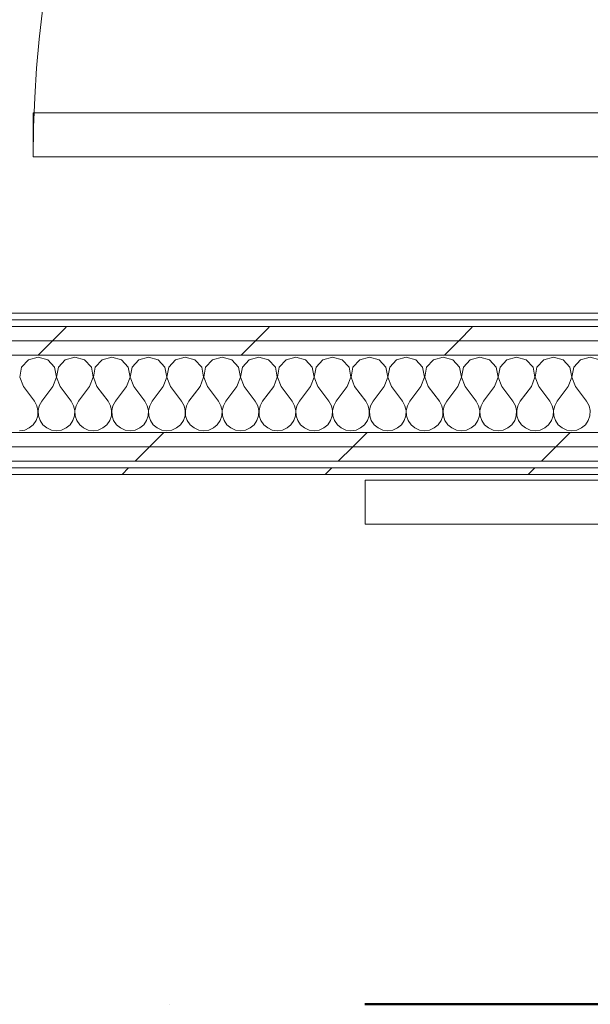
# Model space of a CAD drawing. Header units: millimetres. Extents: x -40968 to 11883, y -17757 to 4746.
# Tile 184 of 227: x 1567 to 2083, y -17757 to -16865. Entities that reach past the tile are written whole.
import ezdxf

# ---------------------------------------------------------------- set-up
doc = ezdxf.new("R2010")
doc.units = ezdxf.units.MM
doc.header["$MEASUREMENT"] = 0
doc.linetypes.add('Punto & Rayas', pattern=[670.277762, 317.5, -176.388889, 0, -176.388874])
doc.linetypes.add('Wipeout_Contour', pattern=[1000, 0, -1000])
for name, color, linetype, lineweight, true_color in [('01_2D_Ambit_Pluma_Nº__242', 7, 'Continuous', 50, 0xfb0013), ('Nuevo_12_FAÇ_Façana_Pluma_Nº__102', 7, 'Continuous', 5, 0xcccccc), ('Nuevo_12_FAÇ_Façana_Pluma_Nº__171', 171, 'Continuous', 13, 0xaaaaff), ('Nuevo_12_FAÇ_Façana_Pluma_Nº__177', 7, 'Continuous', 15, 0xf7e046), ('Nuevo_Puertas Archicad_Pluma_Nº__3', 7, 'Continuous', 5, 0xa4a4a4)]:
    doc.layers.add(name, color=color, linetype=linetype, lineweight=lineweight, true_color=true_color)
for name, color, linetype in [('Nuevo_08_E_Envans secs', 7, 'Continuous'), ('Nuevo_12_FAÇ_Façana', 7, 'Continuous'), ('Nuevo_Puertas Archicad', 7, 'Continuous')]:
    doc.layers.add(name, color=color, linetype=linetype)
doc.layers.add('Nuevo_12_FAÇ_Façana_Pluma_Nº__1', color=7, linetype='Continuous', lineweight=5)
doc.layers.add('Nuevo_Puertas Archicad_Pluma_Nº__1', color=7, linetype='Continuous', lineweight=5)
pattern_1 = [(45, (0, 0), (-183.8478, 183.8478), [195, -65]), (45, (7e-14, 183.85), (-183.8478, 183.8478), [195, -65])]

# ---------------------------------------------------------------- blocks, each defined once
blk = doc.blocks.new('Puerta 27_7')
at = {"layer": 'Nuevo_Puertas Archicad_Pluma_Nº__1', "color": 7, "linetype": 'Continuous', "lineweight": 5}
for p, q in [((482, 0), (482, 1044)), ((482, 1044), (522, 1044)), ((522, 1044), (522, 0))]:
    blk.add_line(p, q, dxfattribs=at)
at = {"layer": 'Nuevo_Puertas Archicad_Pluma_Nº__3', "color": 253, "linetype": 'Continuous', "lineweight": 5, "true_color": 0xa4a4a4}
blk.add_arc((522, 0), 1044, 90, 180, dxfattribs=at)
blk = doc.blocks.new('Muro_74_1', base_point=(2622.91, -17276.98))
at = {"layer": 'Nuevo_Puertas Archicad', "color": 253, "linetype": 'Continuous', "lineweight": 5, "true_color": 0xa4a4a6, "xscale": -1, "zscale": 1000, "rotation": 90}
blk.add_blockref('Puerta 27_7', (2622.91, -16467.48), dxfattribs=at)
blk = doc.blocks.new('*X135')
at = {"layer": 'Nuevo_12_FAÇ_Façana_Pluma_Nº__102', "color": 254, "linetype": 'Continuous', "lineweight": 5, "true_color": 0xcccccc}
for p, q in [((1574.57, -17173.13), (1568.43, -17179.86)), ((1583.33, -17170.64), (1574.57, -17173.13)), ((1592.1, -17173.13), (1583.33, -17170.64)), ((1598.24, -17179.86), (1592.1, -17173.13)), ((1607.9, -17173.13), (1601.76, -17179.86)), ((1616.67, -17170.64), (1607.9, -17173.13)), ((1625.43, -17173.13), (1616.67, -17170.64)), ((1631.57, -17179.86), (1625.43, -17173.13)), ((1641.24, -17173.13), (1635.09, -17179.86)), ((1650, -17170.64), (1641.24, -17173.13)), ((1658.76, -17173.13), (1650, -17170.64)), ((1664.91, -17179.86), (1658.76, -17173.13)), ((1674.57, -17173.13), (1668.43, -17179.86)), ((1683.33, -17170.64), (1674.57, -17173.13)), ((1692.1, -17173.13), (1683.33, -17170.64)), ((1698.24, -17179.86), (1692.1, -17173.13)), ((1707.9, -17173.13), (1701.76, -17179.86)), ((1716.67, -17170.64), (1707.9, -17173.13)), ((1725.43, -17173.13), (1716.67, -17170.64)), ((1731.57, -17179.86), (1725.43, -17173.13)), ((1741.24, -17173.13), (1735.09, -17179.86)), ((1750, -17170.64), (1741.24, -17173.13)), ((1758.76, -17173.13), (1750, -17170.64)), ((1764.91, -17179.86), (1758.76, -17173.13)), ((1774.57, -17173.13), (1768.43, -17179.86)), ((1783.33, -17170.64), (1774.57, -17173.13)), ((1792.1, -17173.13), (1783.33, -17170.64)), ((1798.24, -17179.86), (1792.1, -17173.13)), ((1807.9, -17173.13), (1801.76, -17179.86)), ((1816.67, -17170.64), (1807.9, -17173.13)), ((1825.43, -17173.13), (1816.67, -17170.64)), ((1831.57, -17179.86), (1825.43, -17173.13)), ((1841.24, -17173.13), (1835.09, -17179.86)), ((1850, -17170.64), (1841.24, -17173.13)), ((1858.76, -17173.13), (1850, -17170.64)), ((1864.91, -17179.86), (1858.76, -17173.13)), ((1874.57, -17173.13), (1868.43, -17179.86)), ((1883.33, -17170.64), (1874.57, -17173.13)), ((1892.1, -17173.13), (1883.33, -17170.64)), ((1898.24, -17179.86), (1892.1, -17173.13)), ((1907.9, -17173.13), (1901.76, -17179.86)), ((1916.67, -17170.64), (1907.9, -17173.13)), ((1925.43, -17173.13), (1916.67, -17170.64)), ((1931.57, -17179.86), (1925.43, -17173.13)), ((1941.24, -17173.13), (1935.09, -17179.86)), ((1950, -17170.64), (1941.24, -17173.13)), ((1958.76, -17173.13), (1950, -17170.64)), ((1964.91, -17179.86), (1958.76, -17173.13)), ((1974.57, -17173.13), (1968.43, -17179.86)), ((1983.33, -17170.64), (1974.57, -17173.13)), ((1992.1, -17173.13), (1983.33, -17170.64)), ((1998.24, -17179.86), (1992.1, -17173.13)), ((2007.9, -17173.13), (2001.76, -17179.86)), ((2016.67, -17170.64), (2007.9, -17173.13)), ((2025.43, -17173.13), (2016.67, -17170.64)), ((2031.57, -17179.86), (2025.43, -17173.13)), ((2041.24, -17173.13), (2035.09, -17179.86)), ((2050, -17170.64), (2041.24, -17173.13)), ((2058.76, -17173.13), (2050, -17170.64)), ((2064.91, -17179.86), (2058.76, -17173.13)), ((2074.57, -17173.13), (2068.43, -17179.86)), ((2083.33, -17170.64), (2074.57, -17173.13)), ((2092.1, -17173.13), (2083.33, -17170.64)), ((1568.43, -17179.86), (1566.73, -17188.81)), ((1599.93, -17188.81), (1598.24, -17179.86)), ((1601.76, -17179.86), (1600.07, -17188.81)), ((1633.27, -17188.81), (1631.57, -17179.86)), ((1635.09, -17179.86), (1633.4, -17188.81)), ((1666.6, -17188.81), (1664.91, -17179.86)), ((1668.43, -17179.86), (1666.73, -17188.81)), ((1699.93, -17188.81), (1698.24, -17179.86)), ((1701.76, -17179.86), (1700.07, -17188.81)), ((1733.27, -17188.81), (1731.57, -17179.86)), ((1735.09, -17179.86), (1733.4, -17188.81)), ((1766.6, -17188.81), (1764.91, -17179.86)), ((1768.43, -17179.86), (1766.73, -17188.81)), ((1799.93, -17188.81), (1798.24, -17179.86)), ((1801.76, -17179.86), (1800.07, -17188.81)), ((1833.27, -17188.81), (1831.57, -17179.86)), ((1835.09, -17179.86), (1833.4, -17188.81)), ((1866.6, -17188.81), (1864.91, -17179.86)), ((1868.43, -17179.86), (1866.73, -17188.81)), ((1899.93, -17188.81), (1898.24, -17179.86)), ((1901.76, -17179.86), (1900.07, -17188.81)), ((1933.27, -17188.81), (1931.57, -17179.86)), ((1935.09, -17179.86), (1933.4, -17188.81)), ((1966.6, -17188.81), (1964.91, -17179.86)), ((1968.43, -17179.86), (1966.73, -17188.81)), ((1999.93, -17188.81), (1998.24, -17179.86)), ((2001.76, -17179.86), (2000.07, -17188.81)), ((2033.27, -17188.81), (2031.57, -17179.86)), ((2035.09, -17179.86), (2033.4, -17188.81)), ((2066.6, -17188.81), (2064.91, -17179.86)), ((2068.43, -17179.86), (2066.73, -17188.81)), ((1566.73, -17188.81), (1570, -17197.31)), ((1596.67, -17197.31), (1599.93, -17188.81)), ((1600.07, -17188.81), (1603.33, -17197.31)), ((1630, -17197.31), (1633.27, -17188.81)), ((1633.4, -17188.81), (1636.67, -17197.31)), ((1663.33, -17197.31), (1666.6, -17188.81)), ((1666.73, -17188.81), (1670, -17197.31)), ((1696.67, -17197.31), (1699.93, -17188.81)), ((1700.07, -17188.81), (1703.33, -17197.31)), ((1730, -17197.31), (1733.27, -17188.81)), ((1733.4, -17188.81), (1736.67, -17197.31)), ((1763.33, -17197.31), (1766.6, -17188.81)), ((1766.73, -17188.81), (1770, -17197.31)), ((1796.67, -17197.31), (1799.93, -17188.81)), ((1800.07, -17188.81), (1803.33, -17197.31)), ((1830, -17197.31), (1833.27, -17188.81)), ((1833.4, -17188.81), (1836.67, -17197.31)), ((1863.33, -17197.31), (1866.6, -17188.81)), ((1866.73, -17188.81), (1870, -17197.31)), ((1896.67, -17197.31), (1899.93, -17188.81)), ((1900.07, -17188.81), (1903.33, -17197.31)), ((1930, -17197.31), (1933.27, -17188.81)), ((1933.4, -17188.81), (1936.67, -17197.31)), ((1963.33, -17197.31), (1966.6, -17188.81)), ((1966.73, -17188.81), (1970, -17197.31)), ((1996.67, -17197.31), (1999.93, -17188.81)), ((2000.07, -17188.81), (2003.33, -17197.31)), ((2030, -17197.31), (2033.27, -17188.81)), ((2033.4, -17188.81), (2036.67, -17197.31)), ((2063.33, -17197.31), (2066.6, -17188.81)), ((2066.73, -17188.81), (2070, -17197.31)), ((1570, -17197.31), (1580, -17210.64)), ((1596.67, -17197.31), (1586.67, -17210.64)), ((1603.33, -17197.31), (1613.33, -17210.64)), ((1630, -17197.31), (1620, -17210.64)), ((1636.67, -17197.31), (1646.67, -17210.64)), ((1663.33, -17197.31), (1653.33, -17210.64)), ((1670, -17197.31), (1680, -17210.64)), ((1696.67, -17197.31), (1686.67, -17210.64)), ((1703.33, -17197.31), (1713.33, -17210.64)), ((1730, -17197.31), (1720, -17210.64)), ((1736.67, -17197.31), (1746.67, -17210.64)), ((1763.33, -17197.31), (1753.33, -17210.64)), ((1770, -17197.31), (1780, -17210.64)), ((1796.67, -17197.31), (1786.67, -17210.64)), ((1803.33, -17197.31), (1813.33, -17210.64)), ((1830, -17197.31), (1820, -17210.64)), ((1836.67, -17197.31), (1846.67, -17210.64)), ((1863.33, -17197.31), (1853.33, -17210.64)), ((1870, -17197.31), (1880, -17210.64)), ((1896.67, -17197.31), (1886.67, -17210.64)), ((1903.33, -17197.31), (1913.33, -17210.64)), ((1930, -17197.31), (1920, -17210.64)), ((1936.67, -17197.31), (1946.67, -17210.64)), ((1963.33, -17197.31), (1953.33, -17210.64)), ((1970, -17197.31), (1980, -17210.64)), ((1996.67, -17197.31), (1986.67, -17210.64)), ((2003.33, -17197.31), (2013.33, -17210.64)), ((2030, -17197.31), (2020, -17210.64)), ((2036.67, -17197.31), (2046.67, -17210.64)), ((2063.33, -17197.31), (2053.33, -17210.64)), ((2070, -17197.31), (2080, -17210.64)), ((1582.23, -17214.67), (1580, -17210.64)), ((1586.67, -17210.64), (1584.44, -17214.67)), ((1615.56, -17214.67), (1613.33, -17210.64)), ((1620, -17210.64), (1617.77, -17214.67)), ((1648.89, -17214.67), (1646.67, -17210.64)), ((1653.33, -17210.64), (1651.11, -17214.67)), ((1682.23, -17214.67), (1680, -17210.64)), ((1686.67, -17210.64), (1684.44, -17214.67)), ((1715.56, -17214.67), (1713.33, -17210.64)), ((1720, -17210.64), (1717.77, -17214.67)), ((1748.89, -17214.67), (1746.67, -17210.64)), ((1753.33, -17210.64), (1751.11, -17214.67)), ((1782.23, -17214.67), (1780, -17210.64)), ((1786.67, -17210.64), (1784.44, -17214.67)), ((1815.56, -17214.67), (1813.33, -17210.64)), ((1820, -17210.64), (1817.77, -17214.67)), ((1848.89, -17214.67), (1846.67, -17210.64)), ((1853.33, -17210.64), (1851.11, -17214.67)), ((1882.23, -17214.67), (1880, -17210.64)), ((1886.67, -17210.64), (1884.44, -17214.67)), ((1915.56, -17214.67), (1913.33, -17210.64)), ((1920, -17210.64), (1917.77, -17214.67)), ((1948.89, -17214.67), (1946.67, -17210.64)), ((1953.33, -17210.64), (1951.11, -17214.67)), ((1982.23, -17214.67), (1980, -17210.64)), ((1986.67, -17210.64), (1984.44, -17214.67)), ((2015.56, -17214.67), (2013.33, -17210.64)), ((2020, -17210.64), (2017.77, -17214.67)), ((2048.89, -17214.67), (2046.67, -17210.64)), ((2053.33, -17210.64), (2051.11, -17214.67)), ((2082.23, -17214.67), (2080, -17210.64)), ((1583.27, -17219.15), (1582.23, -17214.67)), ((1583.04, -17223.74), (1583.27, -17219.15)), ((1584.44, -17214.67), (1583.4, -17219.15)), ((1583.4, -17219.15), (1583.62, -17223.74)), ((1616.6, -17219.15), (1615.56, -17214.67)), ((1616.38, -17223.74), (1616.6, -17219.15)), ((1617.77, -17214.67), (1616.73, -17219.15)), ((1616.73, -17219.15), (1616.96, -17223.74)), ((1649.93, -17219.15), (1648.89, -17214.67)), ((1649.71, -17223.74), (1649.93, -17219.15)), ((1651.11, -17214.67), (1650.07, -17219.15)), ((1650.07, -17219.15), (1650.29, -17223.74)), ((1683.27, -17219.15), (1682.23, -17214.67)), ((1683.04, -17223.74), (1683.27, -17219.15)), ((1684.44, -17214.67), (1683.4, -17219.15)), ((1683.4, -17219.15), (1683.62, -17223.74)), ((1716.6, -17219.15), (1715.56, -17214.67)), ((1716.38, -17223.74), (1716.6, -17219.15)), ((1717.77, -17214.67), (1716.73, -17219.15)), ((1716.73, -17219.15), (1716.96, -17223.74)), ((1749.93, -17219.15), (1748.89, -17214.67)), ((1749.71, -17223.74), (1749.93, -17219.15)), ((1751.11, -17214.67), (1750.07, -17219.15)), ((1750.07, -17219.15), (1750.29, -17223.74)), ((1783.27, -17219.15), (1782.23, -17214.67)), ((1783.04, -17223.74), (1783.27, -17219.15)), ((1784.44, -17214.67), (1783.4, -17219.15)), ((1783.4, -17219.15), (1783.62, -17223.74)), ((1816.6, -17219.15), (1815.56, -17214.67)), ((1816.38, -17223.74), (1816.6, -17219.15)), ((1817.77, -17214.67), (1816.73, -17219.15)), ((1816.73, -17219.15), (1816.96, -17223.74)), ((1849.93, -17219.15), (1848.89, -17214.67)), ((1849.71, -17223.74), (1849.93, -17219.15)), ((1851.11, -17214.67), (1850.07, -17219.15)), ((1850.07, -17219.15), (1850.29, -17223.74)), ((1883.27, -17219.15), (1882.23, -17214.67)), ((1883.04, -17223.74), (1883.27, -17219.15)), ((1884.44, -17214.67), (1883.4, -17219.15)), ((1883.4, -17219.15), (1883.62, -17223.74)), ((1916.6, -17219.15), (1915.56, -17214.67)), ((1916.38, -17223.74), (1916.6, -17219.15)), ((1917.77, -17214.67), (1916.73, -17219.15)), ((1916.73, -17219.15), (1916.96, -17223.74)), ((1949.93, -17219.15), (1948.89, -17214.67)), ((1949.71, -17223.74), (1949.93, -17219.15)), ((1951.11, -17214.67), (1950.07, -17219.15)), ((1950.07, -17219.15), (1950.29, -17223.74)), ((1983.27, -17219.15), (1982.23, -17214.67)), ((1983.04, -17223.74), (1983.27, -17219.15)), ((1984.44, -17214.67), (1983.4, -17219.15)), ((1983.4, -17219.15), (1983.62, -17223.74)), ((2016.6, -17219.15), (2015.56, -17214.67)), ((2016.38, -17223.74), (2016.6, -17219.15)), ((2017.77, -17214.67), (2016.73, -17219.15)), ((2016.73, -17219.15), (2016.96, -17223.74)), ((2049.93, -17219.15), (2048.89, -17214.67)), ((2049.71, -17223.74), (2049.93, -17219.15)), ((2051.11, -17214.67), (2050.07, -17219.15)), ((2050.07, -17219.15), (2050.29, -17223.74)), ((2083.27, -17219.15), (2082.23, -17214.67)), ((2083.04, -17223.74), (2083.27, -17219.15)), ((1578.97, -17231.89), (1581.57, -17228.1)), ((1581.57, -17228.1), (1583.04, -17223.74)), ((1583.62, -17223.74), (1585.09, -17228.1)), ((1585.09, -17228.1), (1587.7, -17231.89)), ((1612.3, -17231.89), (1614.91, -17228.1)), ((1614.91, -17228.1), (1616.38, -17223.74)), ((1616.96, -17223.74), (1618.43, -17228.1)), ((1618.43, -17228.1), (1621.03, -17231.89)), ((1645.64, -17231.89), (1648.24, -17228.1)), ((1648.24, -17228.1), (1649.71, -17223.74)), ((1650.29, -17223.74), (1651.76, -17228.1)), ((1651.76, -17228.1), (1654.36, -17231.89)), ((1678.97, -17231.89), (1681.57, -17228.1)), ((1681.57, -17228.1), (1683.04, -17223.74)), ((1683.62, -17223.74), (1685.09, -17228.1)), ((1685.09, -17228.1), (1687.7, -17231.89)), ((1712.3, -17231.89), (1714.91, -17228.1)), ((1714.91, -17228.1), (1716.38, -17223.74)), ((1716.96, -17223.74), (1718.43, -17228.1)), ((1718.43, -17228.1), (1721.03, -17231.89)), ((1745.64, -17231.89), (1748.24, -17228.1)), ((1748.24, -17228.1), (1749.71, -17223.74)), ((1750.29, -17223.74), (1751.76, -17228.1)), ((1751.76, -17228.1), (1754.36, -17231.89)), ((1778.97, -17231.89), (1781.57, -17228.1)), ((1781.57, -17228.1), (1783.04, -17223.74)), ((1783.62, -17223.74), (1785.09, -17228.1)), ((1785.09, -17228.1), (1787.7, -17231.89)), ((1812.3, -17231.89), (1814.91, -17228.1)), ((1814.91, -17228.1), (1816.38, -17223.74)), ((1816.96, -17223.74), (1818.43, -17228.1)), ((1818.43, -17228.1), (1821.03, -17231.89)), ((1845.64, -17231.89), (1848.24, -17228.1)), ((1848.24, -17228.1), (1849.71, -17223.74)), ((1850.29, -17223.74), (1851.76, -17228.1)), ((1851.76, -17228.1), (1854.36, -17231.89)), ((1878.97, -17231.89), (1881.57, -17228.1)), ((1881.57, -17228.1), (1883.04, -17223.74)), ((1883.62, -17223.74), (1885.09, -17228.1)), ((1885.09, -17228.1), (1887.7, -17231.89)), ((1912.3, -17231.89), (1914.91, -17228.1)), ((1914.91, -17228.1), (1916.38, -17223.74)), ((1916.96, -17223.74), (1918.43, -17228.1)), ((1918.43, -17228.1), (1921.03, -17231.89)), ((1945.64, -17231.89), (1948.24, -17228.1)), ((1948.24, -17228.1), (1949.71, -17223.74)), ((1950.29, -17223.74), (1951.76, -17228.1)), ((1951.76, -17228.1), (1954.36, -17231.89)), ((1978.97, -17231.89), (1981.57, -17228.1)), ((1981.57, -17228.1), (1983.04, -17223.74)), ((1983.62, -17223.74), (1985.09, -17228.1)), ((1985.09, -17228.1), (1987.7, -17231.89)), ((2012.3, -17231.89), (2014.91, -17228.1)), ((2014.91, -17228.1), (2016.38, -17223.74)), ((2016.96, -17223.74), (2018.43, -17228.1)), ((2018.43, -17228.1), (2021.03, -17231.89)), ((2045.64, -17231.89), (2048.24, -17228.1)), ((2048.24, -17228.1), (2049.71, -17223.74)), ((2050.29, -17223.74), (2051.76, -17228.1)), ((2051.76, -17228.1), (2054.36, -17231.89)), ((2078.97, -17231.89), (2081.57, -17228.1)), ((2081.57, -17228.1), (2083.04, -17223.74)), ((1566.67, -17237.31), (1571.22, -17236.67)), ((1571.22, -17236.67), (1575.43, -17234.82)), ((1575.43, -17234.82), (1578.97, -17231.89)), ((1587.7, -17231.89), (1591.24, -17234.82)), ((1591.24, -17234.82), (1595.45, -17236.67)), ((1595.45, -17236.67), (1600, -17237.31)), ((1600, -17237.31), (1604.55, -17236.67)), ((1604.55, -17236.67), (1608.76, -17234.82)), ((1608.76, -17234.82), (1612.3, -17231.89)), ((1621.03, -17231.89), (1624.57, -17234.82)), ((1624.57, -17234.82), (1628.78, -17236.67)), ((1628.78, -17236.67), (1633.33, -17237.31)), ((1633.33, -17237.31), (1637.89, -17236.67)), ((1637.89, -17236.67), (1642.1, -17234.82)), ((1642.1, -17234.82), (1645.64, -17231.89)), ((1654.36, -17231.89), (1657.9, -17234.82)), ((1657.9, -17234.82), (1662.11, -17236.67)), ((1662.11, -17236.67), (1666.67, -17237.31)), ((1666.67, -17237.31), (1671.22, -17236.67)), ((1671.22, -17236.67), (1675.43, -17234.82)), ((1675.43, -17234.82), (1678.97, -17231.89)), ((1687.7, -17231.89), (1691.24, -17234.82)), ((1691.24, -17234.82), (1695.45, -17236.67)), ((1695.45, -17236.67), (1700, -17237.31)), ((1700, -17237.31), (1704.55, -17236.67)), ((1704.55, -17236.67), (1708.76, -17234.82)), ((1708.76, -17234.82), (1712.3, -17231.89)), ((1721.03, -17231.89), (1724.57, -17234.82)), ((1724.57, -17234.82), (1728.78, -17236.67)), ((1728.78, -17236.67), (1733.33, -17237.31)), ((1733.33, -17237.31), (1737.89, -17236.67)), ((1737.89, -17236.67), (1742.1, -17234.82)), ((1742.1, -17234.82), (1745.64, -17231.89)), ((1754.36, -17231.89), (1757.9, -17234.82)), ((1757.9, -17234.82), (1762.11, -17236.67)), ((1762.11, -17236.67), (1766.67, -17237.31)), ((1766.67, -17237.31), (1771.22, -17236.67)), ((1771.22, -17236.67), (1775.43, -17234.82)), ((1775.43, -17234.82), (1778.97, -17231.89)), ((1787.7, -17231.89), (1791.24, -17234.82)), ((1791.24, -17234.82), (1795.45, -17236.67)), ((1795.45, -17236.67), (1800, -17237.31)), ((1800, -17237.31), (1804.55, -17236.67)), ((1804.55, -17236.67), (1808.76, -17234.82)), ((1808.76, -17234.82), (1812.3, -17231.89)), ((1821.03, -17231.89), (1824.57, -17234.82)), ((1824.57, -17234.82), (1828.78, -17236.67)), ((1828.78, -17236.67), (1833.33, -17237.31)), ((1833.33, -17237.31), (1837.89, -17236.67)), ((1837.89, -17236.67), (1842.1, -17234.82)), ((1842.1, -17234.82), (1845.64, -17231.89)), ((1854.36, -17231.89), (1857.9, -17234.82)), ((1857.9, -17234.82), (1862.11, -17236.67)), ((1862.11, -17236.67), (1866.67, -17237.31)), ((1866.67, -17237.31), (1871.22, -17236.67)), ((1871.22, -17236.67), (1875.43, -17234.82)), ((1875.43, -17234.82), (1878.97, -17231.89)), ((1887.7, -17231.89), (1891.24, -17234.82)), ((1891.24, -17234.82), (1895.45, -17236.67)), ((1895.45, -17236.67), (1900, -17237.31)), ((1900, -17237.31), (1904.55, -17236.67)), ((1904.55, -17236.67), (1908.76, -17234.82)), ((1908.76, -17234.82), (1912.3, -17231.89)), ((1921.03, -17231.89), (1924.57, -17234.82)), ((1924.57, -17234.82), (1928.78, -17236.67)), ((1928.78, -17236.67), (1933.33, -17237.31)), ((1933.33, -17237.31), (1937.89, -17236.67)), ((1937.89, -17236.67), (1942.1, -17234.82)), ((1942.1, -17234.82), (1945.64, -17231.89)), ((1954.36, -17231.89), (1957.9, -17234.82)), ((1957.9, -17234.82), (1962.11, -17236.67)), ((1962.11, -17236.67), (1966.67, -17237.31)), ((1966.67, -17237.31), (1971.22, -17236.67)), ((1971.22, -17236.67), (1975.43, -17234.82)), ((1975.43, -17234.82), (1978.97, -17231.89)), ((1987.7, -17231.89), (1991.24, -17234.82)), ((1991.24, -17234.82), (1995.45, -17236.67)), ((1995.45, -17236.67), (2000, -17237.31)), ((2000, -17237.31), (2004.55, -17236.67)), ((2004.55, -17236.67), (2008.76, -17234.82)), ((2008.76, -17234.82), (2012.3, -17231.89)), ((2021.03, -17231.89), (2024.57, -17234.82)), ((2024.57, -17234.82), (2028.78, -17236.67)), ((2028.78, -17236.67), (2033.33, -17237.31)), ((2033.33, -17237.31), (2037.89, -17236.67)), ((2037.89, -17236.67), (2042.1, -17234.82)), ((2042.1, -17234.82), (2045.64, -17231.89)), ((2054.36, -17231.89), (2057.9, -17234.82)), ((2057.9, -17234.82), (2062.11, -17236.67)), ((2062.11, -17236.67), (2066.67, -17237.31)), ((2066.67, -17237.31), (2071.22, -17236.67)), ((2071.22, -17236.67), (2075.43, -17234.82)), ((2075.43, -17234.82), (2078.97, -17231.89))]:
    blk.add_line(p, q, dxfattribs=at)
blk = doc.blocks.new('Puerta Corredera Exterior 27_4')
at = {"layer": 'Nuevo_Puertas Archicad', "linetype": 'Continuous', "lineweight": 0, "true_color": 0xffffff}
h = blk.add_hatch(dxfattribs=at)
h.set_pattern_fill('Hormigón_en_Masa_0001', style=0, pattern_type=2)
h.set_pattern_definition([(0, (0, 0), (0, 779.42), [48.75, -401.25]), (0, (225, 389.7), (0, 779.42), [48.75, -401.25]), (60, (0, 0), (-675, 389.7), [48.75, -401.25]), (60, (450, 0), (-675, 389.7), [48.75, -401.25]), (120, (48.75, 0), (675, 389.7), [48.75, -401.25]), (120, (498.75, 0), (675, 389.7), [48.75, -401.25]), (0, (0, 75), (0, 150), [0, -150, 0, -225]), (45, (75, 75), (-106.066, 106.066), [0, -112.5, 0, -187.5])])
h.paths.add_polyline_path([(460.2, 45), (460.2, 5), (2560.2, 5), (2560.2, 45)])
at = {"layer": 'Nuevo_Puertas Archicad_Pluma_Nº__1', "color": 7, "linetype": 'Continuous', "lineweight": 5}
for p, q in [((460.2, 45), (2560.2, 45)), ((2560.2, 45), (2560.2, 5)), ((2560.2, 5), (460.2, 5))]:
    blk.add_line(p, q, dxfattribs=at)
blk = doc.blocks.new('Muro_77_1', base_point=(5828.89, -17276.98))
at = {"color": 254, "linetype": 'Wipeout_Contour', "lineweight": 0, "ltscale": 68976.648651}
blk.add_wipeout([(843.89, -17136.98), (2622.91, -17136.98), (2622.91, -17130.98), (843.89, -17130.98)], dxfattribs=at).dxf.layer = 'Nuevo_12_FAÇ_Façana'
at = {"color": 254, "linetype": 'Wipeout_Contour', "lineweight": 0, "ltscale": 69040.720089}
blk.add_wipeout([(831.89, -17155.98), (2634.91, -17155.98), (2634.91, -17142.98), (831.89, -17142.98)], dxfattribs=at).dxf.layer = 'Nuevo_12_FAÇ_Façana'
at = {"color": 254, "linetype": 'Wipeout_Contour', "lineweight": 0, "ltscale": 69789.958955}
blk.add_wipeout([(778.89, -17270.98), (778.89, -17276.98), (3389.84, -17276.98), (3389.84, -17270.98)], dxfattribs=at).dxf.layer = 'Nuevo_12_FAÇ_Façana'
at = {"layer": 'Nuevo_12_FAÇ_Façana_Pluma_Nº__171', "linetype": 'Continuous', "lineweight": 13, "true_color": 0xaaaaff}
h = blk.add_hatch(dxfattribs=at)
h.set_pattern_fill('Panellat_HPL_0001', color=161, style=0, pattern_type=2)
h.set_pattern_definition(pattern_1)
h.paths.add_polyline_path([(843.89, -17136.98), (2622.91, -17136.98), (2622.91, -17130.98), (843.89, -17130.98)])
h = blk.add_hatch(dxfattribs=at)
h.set_pattern_fill('Panellat_HPL_0001', color=161, style=0, pattern_type=2)
h.set_pattern_definition(pattern_1)
h.paths.add_polyline_path([(778.89, -17270.98), (778.89, -17276.98), (3389.84, -17276.98), (3389.84, -17270.98)])
at = {"layer": 'Nuevo_12_FAÇ_Façana_Pluma_Nº__177', "linetype": 'Continuous', "lineweight": 15, "true_color": 0xf7e046}
h = blk.add_hatch(dxfattribs=at)
h.set_pattern_fill('Panellat_HPL_0001', color=53, style=0, pattern_type=2)
h.set_pattern_definition(pattern_1)
h.paths.add_polyline_path([(831.89, -17155.98), (2634.91, -17155.98), (2634.91, -17142.98), (831.89, -17142.98)])
at = {"layer": 'Nuevo_12_FAÇ_Façana_Pluma_Nº__1', "color": 7, "linetype": 'Continuous', "lineweight": 5}
for p, q in [((2628.91, -17136.98), (837.89, -17136.98)), ((2634.91, -17142.98), (831.89, -17142.98)), ((3389.84, -17270.98), (778.89, -17270.98))]:
    blk.add_line(p, q, dxfattribs=at)
at = {"layer": 'Nuevo_12_FAÇ_Façana_Pluma_Nº__1', "color": 7, "linetype": 'Continuous', "lineweight": 5, "flags": 128}
for points in [[(2622.91, -17130.98), (843.89, -17130.98)], [(778.89, -17276.98), (3389.84, -17276.98)]]:
    blk.add_lwpolyline(points, dxfattribs=at)
at = {"color": 254, "linetype": 'Wipeout_Contour', "lineweight": 0, "ltscale": 69095.094407}
blk.add_wipeout([(818.89, -17168.98), (2647.91, -17168.98), (2647.91, -17155.98), (818.89, -17155.98)], dxfattribs=at).dxf.layer = 'Nuevo_12_FAÇ_Façana'
at = {"layer": 'Nuevo_12_FAÇ_Façana_Pluma_Nº__177', "linetype": 'Continuous', "lineweight": 15, "true_color": 0xf7e046}
h = blk.add_hatch(dxfattribs=at)
h.set_pattern_fill('Panellat_HPL_0001', color=53, style=0, pattern_type=2)
h.set_pattern_definition(pattern_1)
h.paths.add_polyline_path([(818.89, -17168.98), (2647.91, -17168.98), (2647.91, -17155.98), (818.89, -17155.98)])
at = {"layer": 'Nuevo_12_FAÇ_Façana_Pluma_Nº__1', "color": 7, "linetype": 'Continuous', "lineweight": 5}
for p, q in [((2647.91, -17155.98), (818.89, -17155.98)), ((2660.91, -17168.98), (818.89, -17168.98))]:
    blk.add_line(p, q, dxfattribs=at)
at = {"layer": 'Nuevo_12_FAÇ_Façana', "color": 7, "lineweight": 20}
blk.add_blockref('*X135', (0, 0), dxfattribs=at)
at = {"color": 254, "linetype": 'Wipeout_Contour', "lineweight": 0, "ltscale": 69677.085438}
blk.add_wipeout([(778.89, -17238.98), (778.89, -17251.98), (3389.84, -17251.98), (3389.84, -17238.98)], dxfattribs=at).dxf.layer = 'Nuevo_12_FAÇ_Façana'
at = {"layer": 'Nuevo_12_FAÇ_Façana_Pluma_Nº__177', "linetype": 'Continuous', "lineweight": 15, "true_color": 0xf7e046}
h = blk.add_hatch(dxfattribs=at)
h.set_pattern_fill('Panellat_HPL_0001', color=53, style=0, pattern_type=2)
h.set_pattern_definition(pattern_1)
h.paths.add_polyline_path([(778.89, -17238.98), (778.89, -17251.98), (3389.84, -17251.98), (3389.84, -17238.98)])
at = {"layer": 'Nuevo_12_FAÇ_Façana_Pluma_Nº__1', "color": 7, "linetype": 'Continuous', "lineweight": 5}
blk.add_line((3389.84, -17238.98), (778.89, -17238.98), dxfattribs=at)
at = {"color": 254, "linetype": 'Wipeout_Contour', "lineweight": 0, "ltscale": 69728.571243}
blk.add_wipeout([(778.89, -17251.98), (778.89, -17264.98), (3389.84, -17264.98), (3389.84, -17251.98)], dxfattribs=at).dxf.layer = 'Nuevo_12_FAÇ_Façana'
at = {"layer": 'Nuevo_12_FAÇ_Façana_Pluma_Nº__177', "linetype": 'Continuous', "lineweight": 15, "true_color": 0xf7e046}
h = blk.add_hatch(dxfattribs=at)
h.set_pattern_fill('Panellat_HPL_0001', color=53, style=0, pattern_type=2)
h.set_pattern_definition(pattern_1)
h.paths.add_polyline_path([(778.89, -17251.98), (778.89, -17264.98), (3389.84, -17264.98), (3389.84, -17251.98)])
at = {"layer": 'Nuevo_12_FAÇ_Façana_Pluma_Nº__1', "color": 7, "linetype": 'Continuous', "lineweight": 5}
for p, q in [((3389.84, -17251.98), (778.89, -17251.98)), ((3389.84, -17264.98), (778.89, -17264.98))]:
    blk.add_line(p, q, dxfattribs=at)
at = {"layer": 'Nuevo_Puertas Archicad', "color": 253, "linetype": 'Continuous', "lineweight": 5, "true_color": 0xa4a4a6, "zscale": 1000, "rotation": 180}
blk.add_blockref('Puerta Corredera Exterior 27_4', (4439.84, -17276.98), dxfattribs=at)

msp = doc.modelspace()

# ---------------------------------------------------------------- linework, layer by layer
at = {"layer": '01_2D_Ambit_Pluma_Nº__242', "color": 1, "linetype": 'Punto & Rayas', "lineweight": 50, "true_color": 0xfb0013, "flags": 128}
msp.add_lwpolyline([(-28500.017, 1816.795), (-28500.017, 4745.928), (7879.57, 4745.928), (7879.57, -1396.866), (6474.149, -1396.866), (6474.149, -11392.724), (6916.304, -11392.724), (6916.304, -17756.595), (-3932.281, -17756.595), (-3932.281, -11834.879), (-2447.904, -11834.879), (-2447.904, -2249.593), (-23311.173, -2249.593), (-23311.173, 1816.795)], close=True, dxfattribs=at)

# ---------------------------------------------------------------- next in the draw order: block references
at = {"layer": 'Nuevo_08_E_Envans secs', "color": 7, "lineweight": 20}
msp.add_blockref('Muro_74_1', (2622.913, -17276.976), dxfattribs=at)

# ---------------------------------------------------------------- next in the draw order: block references
at = {"layer": 'Nuevo_12_FAÇ_Façana', "color": 7, "lineweight": 20}
msp.add_blockref('Muro_77_1', (5828.891, -17276.976), dxfattribs=at)

doc.saveas('drawing.dxf')
